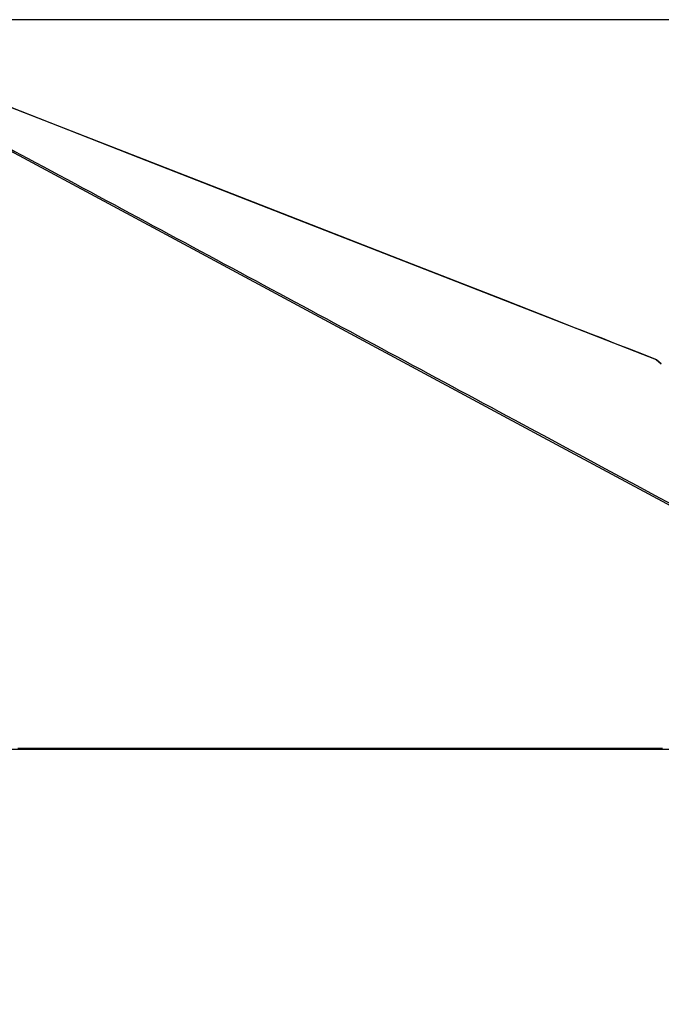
# Paper-space layout '4M DUO In Ground Anchor' of a CAD drawing. Header units: millimetres. Extents: x 20 to 26560, y 40 to 17993.
# Tile 10 of 89: x 5816 to 7114, y 6132 to 8122. Entities that reach past the tile are written whole.
import ezdxf

# ---------------------------------------------------------------- set-up
doc = ezdxf.new("R2010")
doc.units = ezdxf.units.MM
doc.layers.add('COMPONENT_GEOMETRY', color=7, linetype='Continuous')
doc.styles.add('SLDTEXTSTYLE0', font='TXT', dxfattribs={"width": 0.75})
doc.dimstyles.new('SLDDIMSTYLE0', dxfattribs={"dimtxt": 150, "dimasz": 6.604, "dimexe": 0, "dimexo": 0.0625, "dimgap": 37.5, "dimtad": 0, "dimtih": 1, "dimtoh": 1, "dimdec": 0, "dimlfac": 0.5, "dimrnd": 1e-09, "dimzin": 12, "dimdsep": 46, "dimtxsty": 'SLDTEXTSTYLE0', "dimsah": 1, "dimcen": 0.09, "dimadec": 0, "dimazin": 3, "dimtfac": 1, "dimtdec": 0, "dimtofl": 0, "dimtmove": 0, "dimatfit": 3, "dimfxl": 1, "dimfrac": 2, "dimtolj": 1, "dimtzin": 12, "dimarcsym": 0})

# ---------------------------------------------------------------- blocks, each defined once
blk = doc.blocks.new('_D_17')
at = {"layer": 'COMPONENT_GEOMETRY', "color": 7, "ltscale": 2}
for p, q in [((9012.3, 8122.3), (955.9, 8122.3)), ((962.2, 8122.3), (962.2, 5320.9)), ((962.2, 2281.3), (962.2, 5082.8)), ((8897.9, 2281.3), (955.9, 2281.3))]:
    blk.add_line(p, q, dxfattribs=at)
for points in [[(962.2, 8122.3), (961.2, 8115.7), (963.2, 8115.7)], [(962.2, 2281.3), (963.2, 2287.9), (961.2, 2287.9)]]:
    blk.add_solid(points, dxfattribs=at)
at = {"layer": 'COMPONENT_GEOMETRY', "color": 7, "ltscale": 2, "insert": (740.5, 5276.1), "char_height": 150, "attachment_point": 1, "style": 'SLDTEXTSTYLE0'}
blk.add_mtext('2921', dxfattribs=at)
blk = doc.blocks.new('_D_19')
at = {"layer": 'COMPONENT_GEOMETRY', "color": 7, "ltscale": 2}
for p, q in [((1221.2, 6646.7), (1221.2, 1127)), ((9298.5, 2280.8), (9298.5, 1127)), ((1221.2, 1133.3), (5038.1, 1133.3)), ((9298.5, 1133.3), (5481.5, 1133.3))]:
    blk.add_line(p, q, dxfattribs=at)
for points in [[(1221.2, 1133.3), (1227.8, 1132.3), (1227.8, 1134.3)], [(9298.5, 1133.3), (9291.9, 1134.3), (9291.9, 1132.3)]]:
    blk.add_solid(points, dxfattribs=at)
at = {"layer": 'COMPONENT_GEOMETRY', "color": 7, "ltscale": 2, "insert": (5038.1, 1207.6), "char_height": 150, "attachment_point": 1, "style": 'SLDTEXTSTYLE0'}
blk.add_mtext('4039', dxfattribs=at)

psp = doc.layouts.new('4M DUO In Ground Anchor')

# ---------------------------------------------------------------- linework, layer by layer
at = {"color": 7, "linetype": 'Continuous', "lineweight": 25, "ltscale": 2}
for p, q in [((7114.03, 7426.23), (7104.49, 7434.54)), ((7104.49, 7434.54), (7114.03, 7426.23)), ((5221.54, 6647.65), (8052.01, 6647.65)), ((6721.55, 6647.65), (6720.63, 6647.65)), ((6965.6, 6647.65), (6957.55, 6647.65)), ((7021.13, 6647.65), (6988.84, 6647.65))]:
    psp.add_line(p, q, dxfattribs=at)
at = {"color": 8, "linetype": 'Continuous', "lineweight": 25, "ltscale": 2, "flags": 128}
for points in [[(8044.4, 6649.61), (7654.66, 6858.99), (7264.92, 7068.37), (6875.19, 7277.75), (6485.45, 7487.14), (6095.73, 7696.53), (5706.05, 7905.94), (5621.42, 7951.52)], [(7104.49, 7434.54), (6755.68, 7570.79), (6406.87, 7707.03), (6058.06, 7843.28), (5776.42, 7953.28)]]:
    psp.add_lwpolyline(points, dxfattribs=at)
at = {"color": 7, "linetype": 'Continuous', "lineweight": 25, "ltscale": 2, "flags": 128}
for points in [[(7102.89, 7435.55), (7081.4, 7443.94), (7050.27, 7456.1), (7021.7, 7467.26), (6995.69, 7477.42), (6972.22, 7486.59), (6955.58, 7493.09), (6940.52, 7498.97), (6927.03, 7504.24), (6915.03, 7508.93), (6903.33, 7513.5), (6850.1, 7534.29), (6795.33, 7555.69), (6598.27, 7632.66), (6246.37, 7770.12), (5798.5, 7945.05), (5778.92, 7952.7)], [(5812.9, 6649.61), (5820.66, 6649.61), (5836.18, 6649.61), (5843.94, 6649.61), (5859.46, 6649.61), (5867.22, 6649.61), (5882.73, 6649.61), (5890.49, 6649.61), (5898.25, 6649.61), (5913.77, 6649.61), (5921.53, 6649.61), (5937.04, 6649.61), (5944.8, 6649.61), (5960.32, 6649.61), (5968.08, 6649.61), (5975.84, 6649.61), (5991.36, 6649.61), (5999.12, 6649.61), (6014.63, 6649.61), (6022.39, 6649.61), (6037.91, 6649.61), (6045.67, 6649.61), (6053.43, 6649.61), (6068.94, 6649.61), (6076.7, 6649.61), (6092.22, 6649.61), (6099.98, 6649.61), (6115.5, 6649.61), (6123.26, 6649.61), (6138.77, 6649.61), (6146.53, 6649.61), (6154.29, 6649.61), (6169.81, 6649.61), (6177.57, 6649.61), (6193.08, 6649.61), (6200.84, 6649.61), (6216.36, 6649.61), (6224.12, 6649.61), (6231.88, 6649.61), (6247.4, 6649.61), (6255.15, 6649.61), (6270.67, 6649.61), (6278.43, 6649.61), (6293.95, 6649.61), (6301.71, 6649.61), (6309.47, 6649.61), (6324.98, 6649.61), (6332.74, 6649.61), (6348.26, 6649.61), (6356.02, 6649.61), (6371.54, 6649.61), (6379.29, 6649.61), (6394.81, 6649.61), (6402.57, 6649.61), (6410.33, 6649.61), (6425.85, 6649.61), (6433.61, 6649.61), (6449.12, 6649.61), (6456.88, 6649.61), (6472.4, 6649.61), (6480.16, 6649.61), (6487.92, 6649.61), (6503.43, 6649.61), (6511.19, 6649.61), (6526.71, 6649.61), (6534.47, 6649.61), (6549.99, 6649.61), (6557.75, 6649.61), (6565.5, 6649.61), (6581.02, 6649.61), (6588.78, 6649.61), (6604.3, 6649.61), (6612.06, 6649.61), (6627.57, 6649.61), (6635.33, 6649.61), (6643.09, 6649.61), (6658.61, 6649.61), (6666.37, 6649.61), (6681.89, 6649.61), (6689.65, 6649.61), (6705.16, 6649.61), (6712.92, 6649.61), (6728.44, 6649.61), (6736.2, 6649.61), (6743.96, 6649.61), (6759.47, 6649.61), (6767.23, 6649.61), (6782.75, 6649.61), (6790.51, 6649.61), (6806.03, 6649.61), (6813.79, 6649.61), (6821.54, 6649.61), (6837.06, 6649.61), (6844.82, 6649.61), (6860.34, 6649.61), (6868.1, 6649.61), (6883.61, 6649.61), (6891.37, 6649.61), (6899.13, 6649.61), (6914.65, 6649.61), (6922.41, 6649.61), (6937.93, 6649.61), (6945.68, 6649.61), (6961.2, 6649.61), (6968.96, 6649.61), (6976.72, 6649.61), (6992.24, 6649.61), (7000, 6649.61), (7015.51, 6649.61), (7023.27, 6649.61), (7038.79, 6649.61), (7046.55, 6649.61), (7062.07, 6649.61), (7069.82, 6649.61), (7077.58, 6649.61), (7093.1, 6649.61), (7100.86, 6649.61), (7116.38, 6649.61)]]:
    psp.add_lwpolyline(points, dxfattribs=at)
at = {"color": 8, "linetype": 'Continuous', "lineweight": 25, "ltscale": 2}
psp.add_open_spline([(5627.37, 7952.4), (5695.7, 7915.7), (5848.8, 7833.46), (6086.58, 7705.72), (6340.8, 7569.16), (6595, 7432.6), (7147.04, 7136.03), (7614.33, 6885), (7996.89, 6679.48)], degree=3, knots=[0, 0, 0, 0, 0.0864836, 0.1937672, 0.3010508, 0.4083344, 0.515618, 1, 1, 1, 1], dxfattribs=at)
at = {"color": 7, "linetype": 'Continuous', "lineweight": 25, "ltscale": 2}
psp.add_open_spline([(7102.89, 7435.55), (7103.16, 7435.43), (7103.7, 7435.18), (7104.23, 7434.75), (7104.49, 7434.54)], degree=3, knots=[0, 0, 0, 0, 0.4988195, 1, 1, 1, 1], dxfattribs=at)

# ---------------------------------------------------------------- dimensions: what is measured, and where the dimension line sits
at = {"layer": 'COMPONENT_GEOMETRY', "color": 7, "ltscale": 2}
dim = psp.add_linear_dim(base=(962.2041705, 8122.32568417), p1=(8900.46045145, 2281.32568417), p2=(9014.84439071, 8122.32568417), angle=90, dimstyle='SLDDIMSTYLE0', dxfattribs=at)
dim.commit()
dim.dimension.update_dxf_attribs({"geometry": '_D_17', "text_midpoint": (962.2041705, 5201.82568417), "dimtype": 160})
dim = psp.add_linear_dim(base=(1221.17, 1133.33), p1=(9298.46, 2283.33), p2=(1221.17, 6649.23), dimstyle='SLDDIMSTYLE0', dxfattribs=at)
dim.commit()
dim.dimension.update_dxf_attribs({"geometry": '_D_19', "text_midpoint": (5259.81, 1133.33), "dimtype": 160})

doc.saveas('drawing.dxf')
